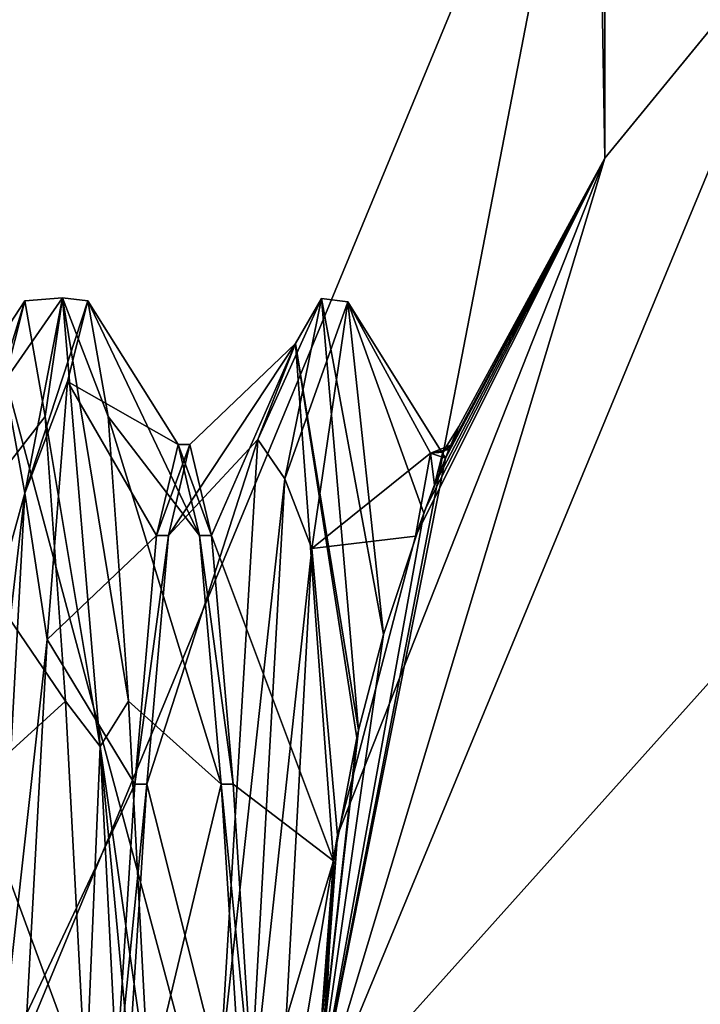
# Model space of a CAD drawing. Header units: millimetres. Extents: x -97 to 59, y -78 to 78.
# Tile 55 of 115: x -6.31 to -4.21, y 0.37 to 3.41. Entities that reach past the tile are written whole.
import ezdxf

# ---------------------------------------------------------------- set-up
doc = ezdxf.new("R2010")
doc.units = ezdxf.units.MM
doc.header["$LTSCALE"] = 65.185185
for name, color, linetype in [('357', 7, 'CONTINUOUS'), ('358', 7, 'CONTINUOUS'), ('364', 7, 'CONTINUOUS'), ('365', 7, 'CONTINUOUS'), ('366', 7, 'CONTINUOUS'), ('373', 7, 'CONTINUOUS'), ('388', 7, 'CONTINUOUS'), ('389', 7, 'CONTINUOUS'), ('390', 7, 'CONTINUOUS'), ('391', 7, 'CONTINUOUS'), ('392', 7, 'CONTINUOUS'), ('393', 7, 'CONTINUOUS'), ('618', 7, 'CONTINUOUS'), ('621', 7, 'CONTINUOUS'), ('631', 7, 'CONTINUOUS'), ('633', 7, 'CONTINUOUS')]:
    doc.layers.add(name, color=color, linetype=linetype)

msp = doc.modelspace()

# ---------------------------------------------------------------- linework, layer by layer
at = {"layer": '357', "linetype": 'CONTINUOUS'}
msp.add_3dface([(-6.4, 0, 70.5), (-6.3199, 5.303, 70.5), (-4.5255, 4.5255, 70.5), (-6.4, 0, 70.5)], dxfattribs=at)
at = {"layer": '358', "linetype": 'CONTINUOUS'}
for points in [[(0, -21.4, 117), (0, 21.4, 117), (-10.7002, 18.5328, 117), (0, -21.4, 117)], [(-10.7002, -18.5328, 117), (0, -21.4, 117), (-10.7002, 18.5328, 117), (-10.7002, -18.5328, 117)]]:
    msp.add_3dface(points, dxfattribs=at)
at = {"layer": '364', "linetype": 'CONTINUOUS'}
for points in [[(-6.4, 0, 70.5), (-4.5255, 4.5255, 70.5), (-5.4, 0, 71.5), (-6.4, 0, 70.5)], [(-5.4, 0, 71.5), (-4.5255, 4.5255, 70.5), (-4.5, 2.985, 71.5), (-5.4, 0, 71.5)], [(-4.5, 2.985, 71.5), (-4.5255, 4.5255, 70.5), (-4.5, 3.6909, 71.0799), (-4.5, 2.985, 71.5)]]:
    msp.add_3dface(points, dxfattribs=at)
at = {"layer": '365', "linetype": 'CONTINUOUS'}
for points in [[(-4.5, 2.985, 84), (-3.8184, 3.8184, 84), (-5.4, 0, 89.5), (-4.5, 2.985, 84)], [(-5.4, 0, 89.5), (-3.8184, 3.8184, 84), (-3.8184, 3.8184, 89.5), (-5.4, 0, 89.5)], [(-5.4, 0, 71.5), (-4.5, 2.985, 71.5), (-5.3257, 0.8927, 75.83), (-5.4, 0, 71.5)], [(-4.5, 2.985, 84), (-5.4, 0, 89.5), (-4.9927, 2.0574, 78.4207), (-4.5, 2.985, 84)], [(-5.3257, 0.8927, 75.83), (-4.5, 2.985, 71.5), (-5.0853, 1.8165, 76.9463), (-5.3257, 0.8927, 75.83)], [(-5.0853, 1.8165, 76.9463), (-4.5, 2.985, 71.5), (-5.0531, 1.9041, 77.1144), (-5.0853, 1.8165, 76.9463)], [(-5.0531, 1.9041, 77.1144), (-4.5, 2.985, 71.5), (-5.0257, 1.9754, 77.2875), (-5.0531, 1.9041, 77.1144)], [(-5.0257, 1.9754, 77.2875), (-4.5, 2.985, 71.5), (-4.9513, 2.1553, 77.7165), (-5.0257, 1.9754, 77.2875)], [(-4.9816, 2.0841, 78.2583), (-4.5, 2.985, 84), (-4.9927, 2.0574, 78.4207), (-4.9816, 2.0841, 78.2583)], [(-4.5, 2.985, 71.5), (-4.5, 2.985, 84), (-4.9816, 2.0841, 78.2583), (-4.5, 2.985, 71.5)], [(-4.9513, 2.1553, 77.7165), (-4.5, 2.985, 71.5), (-4.9816, 2.0841, 78.2583), (-4.9513, 2.1553, 77.7165)], [(-4.9758, 2.0978, 78.0953), (-4.9513, 2.1553, 77.7165), (-4.9816, 2.0841, 78.2583), (-4.9758, 2.0978, 78.0953)], [(-4.9927, 2.0574, 78.4207), (-5.4, 0, 89.5), (-5.0592, 1.888, 79.2844), (-4.9927, 2.0574, 78.4207)], [(-5.0592, 1.888, 79.2844), (-5.4, 0, 89.5), (-5.184, 1.5122, 80.0493), (-5.0592, 1.888, 79.2844)], [(-5.184, 1.5122, 80.0493), (-5.4, 0, 89.5), (-5.2612, 1.2166, 80.2978), (-5.184, 1.5122, 80.0493)], [(-5.2612, 1.2166, 80.2978), (-5.4, 0, 89.5), (-5.2666, 1.193, 80.3099), (-5.2612, 1.2166, 80.2978)], [(-5.4, 0, 89.5), (-5.3384, 0.8134, 80.4134), (-5.2666, 1.193, 80.3099), (-5.4, 0, 89.5)], [(-5.3987, -0.1206, 75.6303), (-5.4, 0, 71.5), (-5.3257, 0.8927, 75.83), (-5.3987, -0.1206, 75.6303)], [(-5.3384, 0.8134, 80.4134), (-5.4, 0, 89.5), (-5.3914, -0.3043, 80.3533), (-5.3384, 0.8134, 80.4134)]]:
    msp.add_3dface(points, dxfattribs=at)
at = {"layer": '366', "linetype": 'CONTINUOUS'}
for points in [[(-5.4, 0, 89.5), (-3.8184, 3.8184, 89.5), (-3.3955, 2.238, 89.8573), (-5.4, 0, 89.5)], [(-3.8786, -0.4986, 89.8991), (-5.4, 0, 89.5), (-3.3955, 2.238, 89.8573), (-3.8786, -0.4986, 89.8991)]]:
    msp.add_3dface(points, dxfattribs=at)
at = {"layer": '373', "linetype": 'CONTINUOUS'}
for points in [[(-5.8483, 1.8186, 76.9498), (-5.7816, 2.1, 77.9999), (-5.885, 1.8187, 76.9501), (-5.8483, 1.8186, 76.9498)], [(-5.885, 1.8187, 76.9501), (-5.7816, 2.1, 77.9999), (-5.8184, 2.1, 78), (-5.885, 1.8187, 76.9501)], [(-5.7816, 2.1, 77.9999), (-5.715, 1.8187, 79.0498), (-5.8184, 2.1, 78), (-5.7816, 2.1, 77.9999)], [(-5.8184, 2.1, 78), (-5.715, 1.8187, 79.0498), (-5.7517, 1.8186, 79.0501), (-5.8184, 2.1, 78)], [(-5.9517, 1.05, 76.1814), (-5.8483, 1.8186, 76.9498), (-5.885, 1.8187, 76.9501), (-5.9517, 1.05, 76.1814)], [(-5.915, 1.05, 76.1813), (-5.8483, 1.8186, 76.9498), (-5.9517, 1.05, 76.1814), (-5.915, 1.05, 76.1813)], [(-5.715, 1.8187, 79.0498), (-5.6483, 1.0501, 79.8186), (-5.7517, 1.8186, 79.0501), (-5.715, 1.8187, 79.0498)], [(-5.7517, 1.8186, 79.0501), (-5.6483, 1.0501, 79.8186), (-5.685, 1.05, 79.8186), (-5.7517, 1.8186, 79.0501)], [(-6.0184, 0, 75.9), (-5.9816, 0, 75.9), (-5.915, 1.05, 76.1813), (-6.0184, 0, 75.9)], [(-6.0184, 0, 75.9), (-5.915, 1.05, 76.1813), (-5.9517, 1.05, 76.1814), (-6.0184, 0, 75.9)], [(-5.6483, 1.0501, 79.8186), (-5.5816, 0, 80.1), (-5.685, 1.05, 79.8186), (-5.6483, 1.0501, 79.8186)], [(-5.5816, 0, 80.1), (-5.6184, 0, 80.1), (-5.685, 1.05, 79.8186), (-5.5816, 0, 80.1)]]:
    msp.add_3dface(points, dxfattribs=at)
at = {"layer": '388', "linetype": 'CONTINUOUS'}
for points in [[(-6.2921, 1.9494, 76.2796), (-6.1757, 2.5526, 78.494), (-6.3541, 2.2946, 76.895), (-6.2921, 1.9494, 76.2796)], [(-6.3541, 2.2946, 76.895), (-6.1757, 2.5526, 78.494), (-6.2913, 2.5442, 78.1143), (-6.3541, 2.2946, 76.895)], [(-6.1757, 2.5526, 78.494), (-6.2921, 1.9494, 76.2796), (-6.0973, 2.5442, 78.1143), (-6.1757, 2.5526, 78.494)], [(-6.0973, 2.5442, 78.1143), (-6.2921, 1.9494, 76.2796), (-6.1602, 2.2946, 76.895), (-6.0973, 2.5442, 78.1143)], [(-6.2913, 2.5442, 78.1143), (-6.1757, 2.5526, 78.494), (-6.2284, 2.1863, 79.3062), (-6.2913, 2.5442, 78.1143)], [(-6.1757, 2.5526, 78.494), (-6.0593, 1.1669, 80.3234), (-6.2284, 2.1863, 79.3062), (-6.1757, 2.5526, 78.494)], [(-6.0593, 1.1669, 80.3234), (-6.1757, 2.5526, 78.494), (-5.9716, 1.3062, 80.1863), (-6.0593, 1.1669, 80.3234)], [(-5.9716, 1.3062, 80.1863), (-6.1757, 2.5526, 78.494), (-6.0344, 2.1863, 79.3062), (-5.9716, 1.3062, 80.1863)], [(-6.0344, 2.1863, 79.3062), (-6.1757, 2.5526, 78.494), (-6.0973, 2.5442, 78.1143), (-6.0344, 2.1863, 79.3062)], [(-6.417, 1.497, 75.9396), (-6.2921, 1.9494, 76.2796), (-6.3541, 2.2946, 76.895), (-6.417, 1.497, 75.9396)], [(-6.1602, 2.2946, 76.895), (-6.2921, 1.9494, 76.2796), (-6.223, 1.497, 75.9396), (-6.1602, 2.2946, 76.895)], [(-6.2284, 2.1863, 79.3062), (-6.0593, 1.1669, 80.3234), (-6.1656, 1.3062, 80.1863), (-6.2284, 2.1863, 79.3062)], [(-6.4085, -0.1727, 75.4057), (-6.2921, 1.9494, 76.2796), (-6.4798, 0.3419, 75.4763), (-6.4085, -0.1727, 75.4057)], [(-6.4798, 0.3419, 75.4763), (-6.2921, 1.9494, 76.2796), (-6.417, 1.497, 75.9396), (-6.4798, 0.3419, 75.4763)], [(-6.2921, 1.9494, 76.2796), (-6.4085, -0.1727, 75.4057), (-6.223, 1.497, 75.9396), (-6.2921, 1.9494, 76.2796)], [(-6.223, 1.497, 75.9396), (-6.4085, -0.1727, 75.4057), (-6.2859, 0.3419, 75.4763), (-6.223, 1.497, 75.9396)], [(-6.1656, 1.3062, 80.1863), (-6.0593, 1.1669, 80.3234), (-6.1027, 0.1143, 80.5442), (-6.1656, 1.3062, 80.1863)], [(-5.9087, 0.1143, 80.5442), (-6.0593, 1.1669, 80.3234), (-5.9716, 1.3062, 80.1863), (-5.9087, 0.1143, 80.5442)], [(-6.0593, 1.1669, 80.3234), (-5.9429, -1.1281, 80.3425), (-6.1027, 0.1143, 80.5442), (-6.0593, 1.1669, 80.3234)], [(-5.9429, -1.1281, 80.3425), (-6.0593, 1.1669, 80.3234), (-5.8459, -1.105, 80.2946), (-5.9429, -1.1281, 80.3425)], [(-5.8459, -1.105, 80.2946), (-6.0593, 1.1669, 80.3234), (-5.9087, 0.1143, 80.5442), (-5.8459, -1.105, 80.2946)]]:
    msp.add_3dface(points, dxfattribs=at)
at = {"layer": '389', "linetype": 'CONTINUOUS'}
for points in [[(-6.3541, 2.2946, 76.895), (-6.2913, 2.5442, 78.1143), (-6.5816, 2.1, 78), (-6.3541, 2.2946, 76.895)], [(-6.5816, 2.1, 78), (-6.2913, 2.5442, 78.1143), (-6.515, 1.8186, 79.0501), (-6.5816, 2.1, 78)], [(-6.2913, 2.5442, 78.1143), (-6.2284, 2.1863, 79.3062), (-6.515, 1.8186, 79.0501), (-6.2913, 2.5442, 78.1143)], [(-6.2284, 2.1863, 79.3062), (-6.1656, 1.3062, 80.1863), (-6.515, 1.8186, 79.0501), (-6.2284, 2.1863, 79.3062)], [(-6.515, 1.8186, 79.0501), (-6.1656, 1.3062, 80.1863), (-6.4483, 1.05, 79.8186), (-6.515, 1.8186, 79.0501)], [(-6.1656, 1.3062, 80.1863), (-6.1027, 0.1143, 80.5442), (-6.4483, 1.05, 79.8186), (-6.1656, 1.3062, 80.1863)], [(-6.1027, 0.1143, 80.5442), (-6.3816, 0, 80.1), (-6.4483, 1.05, 79.8186), (-6.1027, 0.1143, 80.5442)]]:
    msp.add_3dface(points, dxfattribs=at)
at = {"layer": '390', "linetype": 'CONTINUOUS'}
for points in [[(-5.8184, 2.1, 78), (-6.0973, 2.5442, 78.1143), (-6.1602, 2.2946, 76.895), (-5.8184, 2.1, 78)], [(-5.8184, 2.1, 78), (-5.7517, 1.8186, 79.0501), (-6.0973, 2.5442, 78.1143), (-5.8184, 2.1, 78)], [(-5.7517, 1.8186, 79.0501), (-6.0344, 2.1863, 79.3062), (-6.0973, 2.5442, 78.1143), (-5.7517, 1.8186, 79.0501)], [(-5.885, 1.8187, 76.9501), (-6.1602, 2.2946, 76.895), (-6.223, 1.497, 75.9396), (-5.885, 1.8187, 76.9501)], [(-5.885, 1.8187, 76.9501), (-5.8184, 2.1, 78), (-6.1602, 2.2946, 76.895), (-5.885, 1.8187, 76.9501)], [(-5.7517, 1.8186, 79.0501), (-5.685, 1.05, 79.8186), (-6.0344, 2.1863, 79.3062), (-5.7517, 1.8186, 79.0501)], [(-5.685, 1.05, 79.8186), (-5.9716, 1.3062, 80.1863), (-6.0344, 2.1863, 79.3062), (-5.685, 1.05, 79.8186)], [(-5.9517, 1.05, 76.1814), (-5.885, 1.8187, 76.9501), (-6.223, 1.497, 75.9396), (-5.9517, 1.05, 76.1814)], [(-5.9517, 1.05, 76.1814), (-6.223, 1.497, 75.9396), (-6.2859, 0.3419, 75.4763), (-5.9517, 1.05, 76.1814)], [(-5.685, 1.05, 79.8186), (-5.9087, 0.1143, 80.5442), (-5.9716, 1.3062, 80.1863), (-5.685, 1.05, 79.8186)], [(-6.0184, 0, 75.9), (-5.9517, 1.05, 76.1814), (-6.2859, 0.3419, 75.4763), (-6.0184, 0, 75.9)], [(-5.685, 1.05, 79.8186), (-5.6184, 0, 80.1), (-5.9087, 0.1143, 80.5442), (-5.685, 1.05, 79.8186)]]:
    msp.add_3dface(points, dxfattribs=at)
at = {"layer": '391', "linetype": 'CONTINUOUS'}
for points in [[(-5.4887, 1.9936, 76.331), (-5.3752, 2.5509, 78.5029), (-5.5722, 2.1152, 76.5815), (-5.4887, 1.9936, 76.331)], [(-5.5722, 2.1152, 76.5815), (-5.3752, 2.5509, 78.5029), (-5.4553, 2.4114, 78.8192), (-5.5722, 2.1152, 76.5815)], [(-5.3752, 2.5509, 78.5029), (-5.4887, 1.9936, 76.331), (-5.2943, 2.5408, 78.1747), (-5.3752, 2.5509, 78.5029)], [(-5.2943, 2.5408, 78.1747), (-5.4887, 1.9936, 76.331), (-5.4046, 1.7784, 76.1769), (-5.2943, 2.5408, 78.1747)], [(-5.3752, 2.5509, 78.5029), (-5.2612, 1.2166, 80.2978), (-5.4553, 2.4114, 78.8192), (-5.3752, 2.5509, 78.5029)], [(-5.184, 1.5122, 80.0493), (-5.2612, 1.2166, 80.2978), (-5.3752, 2.5509, 78.5029), (-5.184, 1.5122, 80.0493)], [(-5.184, 1.5122, 80.0493), (-5.3752, 2.5509, 78.5029), (-5.2943, 2.5408, 78.1747), (-5.184, 1.5122, 80.0493)], [(-5.2666, 1.193, 80.3099), (-5.3384, 0.8134, 80.4134), (-5.4553, 2.4114, 78.8192), (-5.2666, 1.193, 80.3099)], [(-5.2612, 1.2166, 80.2978), (-5.2666, 1.193, 80.3099), (-5.4553, 2.4114, 78.8192), (-5.2612, 1.2166, 80.2978)], [(-5.6891, 0.1574, 75.4581), (-5.4887, 1.9936, 76.331), (-5.5722, 2.1152, 76.5815), (-5.6891, 0.1574, 75.4581)], [(-5.6023, -0.0464, 75.4004), (-5.4887, 1.9936, 76.331), (-5.6891, 0.1574, 75.4581), (-5.6023, -0.0464, 75.4004)], [(-5.4887, 1.9936, 76.331), (-5.6023, -0.0464, 75.4004), (-5.4046, 1.7784, 76.1769), (-5.4887, 1.9936, 76.331)], [(-5.4046, 1.7784, 76.1769), (-5.6023, -0.0464, 75.4004), (-5.5149, -0.2377, 75.4643), (-5.4046, 1.7784, 76.1769)]]:
    msp.add_3dface(points, dxfattribs=at)
at = {"layer": '392', "linetype": 'CONTINUOUS'}
for points in [[(-5.7816, 2.1, 77.9999), (-5.8483, 1.8186, 76.9498), (-5.4553, 2.4114, 78.8192), (-5.7816, 2.1, 77.9999)], [(-5.8483, 1.8186, 76.9498), (-5.5722, 2.1152, 76.5815), (-5.4553, 2.4114, 78.8192), (-5.8483, 1.8186, 76.9498)], [(-5.715, 1.8187, 79.0498), (-5.7816, 2.1, 77.9999), (-5.4553, 2.4114, 78.8192), (-5.715, 1.8187, 79.0498)], [(-5.3384, 0.8134, 80.4134), (-5.715, 1.8187, 79.0498), (-5.4553, 2.4114, 78.8192), (-5.3384, 0.8134, 80.4134)], [(-5.8483, 1.8186, 76.9498), (-5.915, 1.05, 76.1813), (-5.5722, 2.1152, 76.5815), (-5.8483, 1.8186, 76.9498)], [(-5.915, 1.05, 76.1813), (-5.6891, 0.1574, 75.4581), (-5.5722, 2.1152, 76.5815), (-5.915, 1.05, 76.1813)], [(-5.3384, 0.8134, 80.4134), (-5.6483, 1.0501, 79.8186), (-5.715, 1.8187, 79.0498), (-5.3384, 0.8134, 80.4134)], [(-5.915, 1.05, 76.1813), (-5.9816, 0, 75.9), (-5.6891, 0.1574, 75.4581), (-5.915, 1.05, 76.1813)], [(-5.3384, 0.8134, 80.4134), (-5.5816, 0, 80.1), (-5.6483, 1.0501, 79.8186), (-5.3384, 0.8134, 80.4134)], [(-5.3384, 0.8134, 80.4134), (-5.3914, -0.3043, 80.3533), (-5.5816, 0, 80.1), (-5.3384, 0.8134, 80.4134)]]:
    msp.add_3dface(points, dxfattribs=at)
at = {"layer": '393', "linetype": 'CONTINUOUS'}
for points in [[(-5.2943, 2.5408, 78.1747), (-5.4046, 1.7784, 76.1769), (-5.039, 2.0725, 77.6613), (-5.2943, 2.5408, 78.1747)], [(-4.9927, 2.0574, 78.4207), (-5.0592, 1.888, 79.2844), (-5.2943, 2.5408, 78.1747), (-4.9927, 2.0574, 78.4207)], [(-4.9927, 2.0574, 78.4207), (-5.2943, 2.5408, 78.1747), (-5.039, 2.0725, 77.6613), (-4.9927, 2.0574, 78.4207)], [(-5.0592, 1.888, 79.2844), (-5.184, 1.5122, 80.0493), (-5.2943, 2.5408, 78.1747), (-5.0592, 1.888, 79.2844)], [(-5.4046, 1.7784, 76.1769), (-5.0853, 1.8165, 76.9463), (-5.039, 2.0725, 77.6613), (-5.4046, 1.7784, 76.1769)], [(-5.3257, 0.8927, 75.83), (-5.0853, 1.8165, 76.9463), (-5.4046, 1.7784, 76.1769), (-5.3257, 0.8927, 75.83)], [(-5.3257, 0.8927, 75.83), (-5.4046, 1.7784, 76.1769), (-5.5149, -0.2377, 75.4643), (-5.3257, 0.8927, 75.83)], [(-5.3987, -0.1206, 75.6303), (-5.3257, 0.8927, 75.83), (-5.5149, -0.2377, 75.4643), (-5.3987, -0.1206, 75.6303)]]:
    msp.add_3dface(points, dxfattribs=at)
at = {"layer": '618', "linetype": 'CONTINUOUS'}
msp.add_3dface([(-3.8184, 3.8184, 84), (-4.5, 2.985, 84), (-4.5, 4.5, 84), (-3.8184, 3.8184, 84)], dxfattribs=at)
at = {"layer": '621', "linetype": 'CONTINUOUS'}
for points in [[(-4.5, 2.985, 71.5), (-4.5, 3.6909, 71.0799), (-4.5, 4.5, 84), (-4.5, 2.985, 71.5)], [(-4.5, 2.985, 84), (-4.5, 2.985, 71.5), (-4.5, 4.5, 84), (-4.5, 2.985, 84)]]:
    msp.add_3dface(points, dxfattribs=at)
at = {"layer": '631', "linetype": 'CONTINUOUS'}
for points in [[(-5.0853, 1.8165, 76.9463), (-5.0257, 1.9754, 77.2875), (-5.039, 2.0725, 77.6613), (-5.0853, 1.8165, 76.9463)], [(-4.9758, 2.0978, 78.0953), (-4.9816, 2.0841, 78.2583), (-5.039, 2.0725, 77.6613), (-4.9758, 2.0978, 78.0953)], [(-4.9758, 2.0978, 78.0953), (-5.039, 2.0725, 77.6613), (-5.0008, 2.0763, 77.6854), (-4.9758, 2.0978, 78.0953)], [(-4.9816, 2.0841, 78.2583), (-4.9927, 2.0574, 78.4207), (-5.039, 2.0725, 77.6613), (-4.9816, 2.0841, 78.2583)], [(-5.039, 2.0725, 77.6613), (-5.0257, 1.9754, 77.2875), (-5.0008, 2.0763, 77.6854), (-5.039, 2.0725, 77.6613)], [(-5.0853, 1.8165, 76.9463), (-5.0531, 1.9041, 77.1144), (-5.0257, 1.9754, 77.2875), (-5.0853, 1.8165, 76.9463)]]:
    msp.add_3dface(points, dxfattribs=at)
at = {"layer": '633', "linetype": 'CONTINUOUS'}
for points in [[(-5.0257, 1.9754, 77.2875), (-4.9513, 2.1553, 77.7165), (-5.0008, 2.0763, 77.6854), (-5.0257, 1.9754, 77.2875)], [(-4.9513, 2.1553, 77.7165), (-4.9758, 2.0978, 78.0953), (-5.0008, 2.0763, 77.6854), (-4.9513, 2.1553, 77.7165)]]:
    msp.add_3dface(points, dxfattribs=at)

doc.saveas('drawing.dxf')
